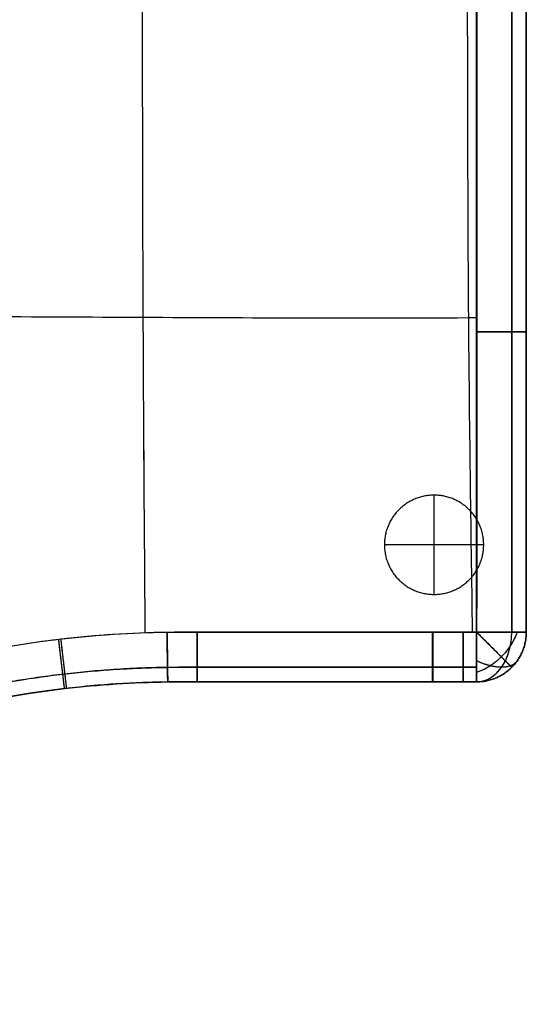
# Model space of a CAD drawing. Header units: millimetres. Extents: x 12777 to 15777, y -24570 to -21570.
# Tile 25 of 92: x 14016 to 14271, y -22562 to -22066. Entities that reach past the tile are written whole.
import ezdxf

# ---------------------------------------------------------------- set-up
doc = ezdxf.new("R2010")
doc.units = ezdxf.units.MM
doc.layers.add('compo8', color=18, linetype='Continuous', true_color=0x000000)

msp = doc.modelspace()

# ---------------------------------------------------------------- linework, layer by layer
at = {"layer": 'compo8'}
for p, q in [((14270.69, -22223, -568.93), (14270.69, -22223, -700.66)), ((14270.69, -22223, -390.01), (14270.69, -22223, -519.93)), ((14224.25, -22355.25, -721), (14224.25, -22305.25, -721)), ((14224.25, -22355.25, -766), (14224.25, -22305.25, -766)), ((14249.25, -22330.25, -721), (14199.25, -22330.25, -721)), ((14249.25, -22330.25, -766), (14199.25, -22330.25, -766)), ((14270.69, -22374.27, -568.96), (14270.69, -22374.27, -700.69)), ((14270.69, -22374.27, -390.05), (14270.69, -22374.27, -519.97)), ((14090.17, -22399.31, -568.92), (14090.17, -22399.31, -700.64)), ((14090.17, -22399.31, -389.99), (14090.17, -22399.31, -519.91)), ((14104.93, -22399.27, -568.92), (14104.93, -22399.27, -700.65)), ((14104.93, -22399.27, -390), (14104.93, -22399.27, -519.92)), ((14119.58, -22399.27, -568.93), (14119.58, -22399.27, -700.65)), ((14119.58, -22399.27, -390), (14119.58, -22399.27, -519.93)), ((14148.87, -22399.27, -568.93), (14148.87, -22399.27, -700.66)), ((14148.87, -22399.27, -390.01), (14148.87, -22399.27, -519.94)), ((14178.39, -22399.27, -568.94), (14178.39, -22399.27, -700.67)), ((14178.39, -22399.27, -390.02), (14178.39, -22399.27, -519.95)), ((14208.34, -22399.27, -568.95), (14208.34, -22399.27, -700.67)), ((14208.34, -22399.27, -390.03), (14208.34, -22399.27, -519.96)), ((14223.55, -22399.27, -568.95), (14223.55, -22399.27, -700.68)), ((14223.55, -22399.27, -390.04), (14223.55, -22399.27, -519.96)), ((14238.96, -22399.27, -568.96), (14238.96, -22399.27, -700.68)), ((14238.96, -22399.27, -390.04), (14238.96, -22399.27, -519.97)), ((14030.83, -22403.63, -568.9), (14030.83, -22403.63, -700.62)), ((14030.83, -22403.63, -389.96), (14030.83, -22403.63, -519.89))]:
    msp.add_line(p, q, dxfattribs=at)
for points, knots in [([(14077.48, -21718.2, -546.98), (14077.47, -21719.46, -546.97), (14077.05, -21780.83, -546.82), (14076.94, -21885.56, -546.64), (14077.31, -22050.55, -546.55), (14077.51, -22213.04, -546.68), (14078.29, -22321.57, -546.87), (14078.69, -22374.64, -546.98)], [3792.624774, 3792.624774, 3792.624774, 3792.624774, 3796.112041, 3961.852613, 4127.593184, 4293.333755, 4451.947799, 4451.947799, 4451.947799, 4451.947799]), ([(14077.48, -21718.2, -360.31), (14077.47, -21719.46, -360.3), (14077.05, -21780.83, -360.1), (14076.94, -21885.56, -359.86), (14077.31, -22050.55, -359.73), (14077.51, -22213.04, -359.9), (14078.29, -22321.57, -360.16), (14078.69, -22374.64, -360.32)], [3792.624774, 3792.624774, 3792.624774, 3792.624774, 3796.112041, 3961.852613, 4127.593184, 4293.333755, 4451.947799, 4451.947799, 4451.947799, 4451.947799]), ([(14077.48, -21718.33, -722.56), (14077.47, -21719.56, -722.56), (14077.05, -21780.87, -722.41), (14076.94, -21885.56, -722.22), (14077.31, -22050.55, -722.13), (14077.51, -22212.99, -722.26), (14078.29, -22321.49, -722.45), (14078.69, -22374.51, -722.57)], [3792.751635, 3792.751635, 3792.751635, 3792.751635, 3796.112041, 3961.852613, 4127.593184, 4293.333755, 4451.822912, 4451.822912, 4451.822912, 4451.822912]), ([(14077.48, -21718.33, -549.56), (14077.47, -21719.56, -549.56), (14077.05, -21780.87, -549.36), (14076.94, -21885.56, -549.11), (14077.31, -22050.55, -548.99), (14077.51, -22212.99, -549.16), (14078.29, -22321.49, -549.42), (14078.69, -22374.51, -549.57)], [3792.751635, 3792.751635, 3792.751635, 3792.751635, 3796.112041, 3961.852613, 4127.593184, 4293.333755, 4451.822912, 4451.822912, 4451.822912, 4451.822912]), ([(14242.26, -21718.26, -547.03), (14242.26, -21718.69, -547.03), (14241.24, -21777.14, -547.01), (14240.59, -21882.61, -546.99), (14241.01, -22051.34, -546.97), (14241.16, -22213.11, -547), (14242.69, -22321.44, -547.01), (14243.5, -22374.28, -547.03)], [3794.877417, 3794.877417, 3794.877417, 3794.877417, 3796.112041, 3961.852613, 4127.593184, 4293.333755, 4451.738745, 4451.738745, 4451.738745, 4451.738745]), ([(14242.26, -21718.26, -360.38), (14242.26, -21718.69, -360.38), (14241.24, -21777.14, -360.35), (14240.59, -21882.61, -360.32), (14241.01, -22051.34, -360.3), (14241.16, -22213.11, -360.33), (14242.69, -22321.44, -360.35), (14243.5, -22374.28, -360.38)], [3794.877417, 3794.877417, 3794.877417, 3794.877417, 3796.112041, 3961.852613, 4127.593184, 4293.333755, 4451.738745, 4451.738745, 4451.738745, 4451.738745]), ([(14242.26, -21718.28, -722.61), (14242.26, -21718.7, -722.61), (14241.24, -21777.15, -722.59), (14240.59, -21882.61, -722.57), (14241.01, -22051.34, -722.56), (14241.16, -22213.1, -722.58), (14242.69, -22321.43, -722.59), (14243.5, -22374.25, -722.61)], [3794.898602, 3794.898602, 3794.898602, 3794.898602, 3796.112041, 3961.852613, 4127.593184, 4293.333755, 4451.713913, 4451.713913, 4451.713913, 4451.713913]), ([(14242.26, -21718.28, -549.64), (14242.26, -21718.7, -549.64), (14241.24, -21777.15, -549.61), (14240.59, -21882.61, -549.58), (14241.01, -22051.34, -549.56), (14241.16, -22213.1, -549.59), (14242.69, -22321.43, -549.61), (14243.5, -22374.25, -549.64)], [3794.898602, 3794.898602, 3794.898602, 3794.898602, 3796.112041, 3961.852613, 4127.593184, 4293.333755, 4451.713913, 4451.713913, 4451.713913, 4451.713913]), ([(14245.68, -22374.25, -722.61), (14245.67, -22323.84, -722.59), (14245.66, -22273.42, -722.59), (14245.65, -22223, -722.58), (14245.64, -22164.37, -722.58), (14245.63, -22105.75, -722.57), (14245.63, -22047.12, -722.57), (14245.63, -21988.15, -722.57), (14245.64, -21878.53, -722.58), (14245.66, -21768.92, -722.6), (14245.68, -21718.28, -722.61)], [25.008968, 25.008968, 25.008968, 25.008968, 176.272155, 176.272155, 176.272155, 352.154618, 352.154618, 352.154618, 529.081238, 681.008177, 681.008177, 681.008177, 681.008177]), ([(14245.68, -22374.25, -549.64), (14245.67, -22323.84, -549.61), (14245.66, -22273.42, -549.6), (14245.65, -22223, -549.6), (14245.64, -22164.37, -549.59), (14245.63, -22105.75, -549.58), (14245.63, -22047.12, -549.58), (14245.63, -21988.15, -549.58), (14245.64, -21878.53, -549.59), (14245.66, -21768.92, -549.61), (14245.68, -21718.28, -549.64)], [25.008968, 25.008968, 25.008968, 25.008968, 176.272155, 176.272155, 176.272155, 352.154618, 352.154618, 352.154618, 529.081238, 681.008177, 681.008177, 681.008177, 681.008177]), ([(14245.7, -21718.26, -547.03), (14245.72, -21768.9, -547.01), (14245.74, -21878.52, -547), (14245.75, -21988.14, -546.99), (14245.75, -22047.12, -546.99), (14245.75, -22105.75, -546.99), (14245.74, -22164.38, -547), (14245.73, -22223.01, -547), (14245.73, -22273.43, -547.01), (14245.71, -22323.85, -547.01), (14245.7, -22374.28, -547.03)], [24.99788, 24.99788, 24.99788, 24.99788, 176.924351, 353.851466, 353.851466, 353.851466, 529.733929, 529.733929, 529.733929, 680.997176, 680.997176, 680.997176, 680.997176]), ([(14245.7, -21718.26, -360.38), (14245.72, -21768.9, -360.36), (14245.74, -21878.52, -360.33), (14245.75, -21988.14, -360.32), (14245.75, -22047.12, -360.33), (14245.75, -22105.75, -360.33), (14245.74, -22164.38, -360.34), (14245.73, -22223.01, -360.34), (14245.73, -22273.43, -360.35), (14245.71, -22323.85, -360.35), (14245.7, -22374.28, -360.38)], [24.99788, 24.99788, 24.99788, 24.99788, 176.924351, 353.851466, 353.851466, 353.851466, 529.733929, 529.733929, 529.733929, 680.997176, 680.997176, 680.997176, 680.997176]), ([(14270.69, -21718.27, -568.96), (14270.69, -21768.91, -568.94), (14270.69, -21878.53, -568.92), (14270.69, -21988.14, -568.92), (14270.69, -22047.12, -568.92), (14270.69, -22105.75, -568.92), (14270.69, -22164.38, -568.93), (14270.69, -22223, -568.93), (14270.69, -22273.42, -568.93), (14270.69, -22323.84, -568.94), (14270.69, -22374.27, -568.96)], [24.99788, 24.99788, 24.99788, 24.99788, 176.924351, 353.851466, 353.851466, 353.851466, 529.733929, 529.733929, 529.733929, 680.997176, 680.997176, 680.997176, 680.997176]), ([(14270.69, -22374.27, -700.69), (14270.69, -22323.84, -700.66), (14270.69, -22273.42, -700.66), (14270.69, -22223, -700.66), (14270.69, -22164.38, -700.65), (14270.69, -22105.75, -700.64), (14270.69, -22047.12, -700.64), (14270.69, -21988.14, -700.64), (14270.69, -21878.53, -700.65), (14270.69, -21768.91, -700.67), (14270.69, -21718.27, -700.69)], [25.008968, 25.008968, 25.008968, 25.008968, 176.272155, 176.272155, 176.272155, 352.154618, 352.154618, 352.154618, 529.081238, 681.008177, 681.008177, 681.008177, 681.008177]), ([(14270.69, -21718.27, -634.83), (14270.69, -21827.88, -634.82), (14270.69, -21937.5, -634.83), (14270.69, -22105.75, -634.83), (14270.69, -22164.38, -634.83), (14270.69, -22273.42, -634.83), (14270.69, -22323.84, -634.82), (14270.69, -22374.27, -634.83)], [6923.866867, 6923.866867, 6923.866867, 6923.866867, 7237.81481, 7237.81481, 7405.72534, 7405.72534, 7550.132449, 7550.132449, 7550.132449, 7550.132449]), ([(14270.69, -21718.27, -390.05), (14270.69, -21768.91, -390.02), (14270.69, -21878.53, -390), (14270.69, -21988.14, -389.99), (14270.69, -22047.12, -389.99), (14270.69, -22105.75, -389.99), (14270.69, -22164.38, -390), (14270.69, -22223, -390.01), (14270.69, -22273.42, -390.01), (14270.69, -22323.84, -390.02), (14270.69, -22374.27, -390.05)], [24.99788, 24.99788, 24.99788, 24.99788, 176.924351, 353.851466, 353.851466, 353.851466, 529.733929, 529.733929, 529.733929, 680.997176, 680.997176, 680.997176, 680.997176]), ([(14270.69, -22374.27, -519.97), (14270.69, -22323.84, -519.94), (14270.69, -22273.42, -519.94), (14270.69, -22223, -519.93), (14270.69, -22164.38, -519.93), (14270.69, -22105.75, -519.92), (14270.69, -22047.12, -519.92), (14270.69, -21988.14, -519.91), (14270.69, -21878.53, -519.93), (14270.69, -21768.91, -519.95), (14270.69, -21718.27, -519.97)], [25.008968, 25.008968, 25.008968, 25.008968, 176.272155, 176.272155, 176.272155, 352.154618, 352.154618, 352.154618, 529.081238, 681.008177, 681.008177, 681.008177, 681.008177]), ([(14270.69, -21718.27, -455.02), (14270.69, -21827.88, -455.01), (14270.69, -21937.5, -455.02), (14270.69, -22105.75, -455.02), (14270.69, -22164.38, -455.03), (14270.69, -22273.42, -455.02), (14270.69, -22323.84, -455.01), (14270.69, -22374.27, -455.02)], [6923.866867, 6923.866867, 6923.866867, 6923.866867, 7237.81481, 7237.81481, 7405.72534, 7405.72534, 7550.132449, 7550.132449, 7550.132449, 7550.132449]), ([(12915.25, -22218.15, -546.66), (12917.49, -22218.15, -546.63), (12983.6, -22218.33, -545.62), (13088.44, -22218.31, -544.14), (13247.71, -22217.64, -542.93), (13411.68, -22215.83, -543.19), (13578.44, -22214.29, -544.29), (13745.94, -22213.95, -545.48), (13912.14, -22214.82, -546.31), (14079.75, -22215.7, -546.74), (14184.46, -22216.11, -546.91), (14244.33, -22215.86, -547), (14245.73, -22215.85, -547)], [-2413.854678, -2413.854678, -2413.854678, -2413.854678, -2408.082032, -2242.203735, -2076.325438, -1910.44714, -1744.568843, -1578.690546, -1412.812248, -1246.933951, -1081.055654, -1077.087193, -1077.087193, -1077.087193, -1077.087193]), ([(12915.25, -22218.15, -359.88), (12917.49, -22218.15, -359.84), (12983.6, -22218.33, -358.47), (13088.44, -22218.31, -356.46), (13247.71, -22217.64, -354.83), (13411.68, -22215.83, -355.18), (13578.44, -22214.29, -356.67), (13745.94, -22213.95, -358.28), (13912.14, -22214.82, -359.4), (14079.75, -22215.7, -359.98), (14184.46, -22216.11, -360.21), (14244.33, -22215.86, -360.34), (14245.73, -22215.85, -360.34)], [-2413.854678, -2413.854678, -2413.854678, -2413.854678, -2408.082032, -2242.203735, -2076.325438, -1910.44714, -1744.568843, -1578.690546, -1412.812248, -1246.933951, -1081.055654, -1077.087193, -1077.087193, -1077.087193, -1077.087193]), ([(12916.13, -22218.15, -722.23), (12918.07, -22218.16, -722.2), (12983.83, -22218.33, -721.2), (13088.44, -22218.31, -719.72), (13247.71, -22217.64, -718.51), (13411.68, -22215.83, -718.77), (13578.44, -22214.29, -719.87), (13745.94, -22213.95, -721.06), (13912.14, -22214.82, -721.89), (14079.75, -22215.7, -722.32), (14184.43, -22216.11, -722.49), (14244.27, -22215.86, -722.58), (14245.65, -22215.85, -722.58)], [-2413.104764, -2413.104764, -2413.104764, -2413.104764, -2408.082032, -2242.203735, -2076.325438, -1910.44714, -1744.568843, -1578.690546, -1412.812248, -1246.933951, -1081.055654, -1077.17132, -1077.17132, -1077.17132, -1077.17132]), ([(12916.13, -22218.15, -549.12), (12918.07, -22218.16, -549.08), (12983.83, -22218.33, -547.72), (13088.44, -22218.31, -545.72), (13247.71, -22217.64, -544.09), (13411.68, -22215.83, -544.44), (13578.44, -22214.29, -545.92), (13745.94, -22213.95, -547.53), (13912.14, -22214.82, -548.66), (14079.75, -22215.7, -549.24), (14184.43, -22216.11, -549.47), (14244.27, -22215.86, -549.6), (14245.65, -22215.85, -549.6)], [-2413.104764, -2413.104764, -2413.104764, -2413.104764, -2408.082032, -2242.203735, -2076.325438, -1910.44714, -1744.568843, -1578.690546, -1412.812248, -1246.933951, -1081.055654, -1077.17132, -1077.17132, -1077.17132, -1077.17132]), ([(13571.54, -22899.25, -722.49), (13571.51, -22862.58, -722.47), (13577.27, -22807.51, -722.43), (13596.31, -22736.45, -722.42), (13622.69, -22667.77, -722.41), (13668.87, -22587.93, -722.4), (13742.98, -22505.81, -722.43), (13817.59, -22451.73, -722.46), (13883.12, -22418.46, -722.5), (13949.53, -22393.06, -722.52), (14019.15, -22377.89, -722.55), (14071.61, -22374.48, -722.56), (14089.84, -22374.25, -722.57), (14094.86, -22374.19, -722.57), (14099.89, -22374.21, -722.57), (14104.92, -22374.21, -722.58), (14144.46, -22374.23, -722.59), (14184.01, -22374.24, -722.59), (14223.54, -22374.25, -722.61), (14228.68, -22374.25, -722.61), (14233.81, -22374.25, -722.61), (14238.95, -22374.25, -722.61), (14241.19, -22374.25, -722.61), (14243.44, -22374.25, -722.61), (14245.68, -22374.25, -722.61)], [0.004344, 0.004344, 0.004344, 0.004344, 109.991459, 165.148667, 220.328751, 330.284579, 440.229838, 550.222449, 605.112369, 660.358849, 763.143205, 817.829427, 817.829427, 817.829427, 832.911531, 832.911531, 832.911531, 951.534399, 951.534399, 951.534399, 966.941285, 966.941285, 966.941285, 973.672529, 973.672529, 973.672529, 973.672529]), ([(13571.54, -22899.25, -549.48), (13571.51, -22862.58, -549.44), (13577.27, -22807.51, -549.39), (13596.31, -22736.45, -549.38), (13622.69, -22667.77, -549.36), (13668.87, -22587.93, -549.35), (13742.98, -22505.81, -549.4), (13817.59, -22451.73, -549.44), (13883.12, -22418.46, -549.48), (13949.53, -22393.06, -549.52), (14019.15, -22377.89, -549.55), (14071.61, -22374.48, -549.57), (14089.84, -22374.25, -549.58), (14094.86, -22374.19, -549.58), (14099.89, -22374.21, -549.58), (14104.92, -22374.21, -549.59), (14144.46, -22374.23, -549.6), (14184.01, -22374.24, -549.61), (14223.54, -22374.25, -549.63), (14228.68, -22374.25, -549.63), (14233.81, -22374.25, -549.63), (14238.95, -22374.25, -549.64), (14241.19, -22374.25, -549.64), (14243.44, -22374.25, -549.64), (14245.68, -22374.25, -549.64)], [0.004344, 0.004344, 0.004344, 0.004344, 109.991459, 165.148667, 220.328751, 330.284579, 440.229838, 550.222449, 605.112369, 660.358849, 763.143205, 817.829427, 817.829427, 817.829427, 832.911531, 832.911531, 832.911531, 951.534399, 951.534399, 951.534399, 966.941285, 966.941285, 966.941285, 973.672529, 973.672529, 973.672529, 973.672529]), ([(14245.7, -22374.28, -547.03), (14243.46, -22374.28, -547.03), (14241.21, -22374.28, -547.03), (14238.97, -22374.28, -547.03), (14233.83, -22374.28, -547.03), (14228.7, -22374.28, -547.03), (14223.56, -22374.28, -547.02), (14184.02, -22374.3, -547.01), (14144.48, -22374.31, -547.01), (14104.94, -22374.32, -546.99), (14099.91, -22374.32, -546.99), (14094.88, -22374.3, -546.99), (14089.86, -22374.37, -546.99), (14071.96, -22374.61, -546.98), (14019.84, -22377.98, -546.96), (13932.27, -22396.97, -546.94), (13833.05, -22440.97, -546.89), (13743.29, -22506.14, -546.86), (13681.65, -22574.52, -546.83), (13641.46, -22636.3, -546.82), (13607.79, -22702.37, -546.84), (13579.46, -22790.2, -546.84), (13571.87, -22863.29, -546.89), (13571.84, -22899.29, -546.91)], [24.994719, 24.994719, 24.994719, 24.994719, 31.725976, 31.725976, 31.725976, 47.132861, 47.132861, 47.132861, 165.755729, 165.755729, 165.755729, 180.837834, 180.837834, 180.837834, 234.546678, 337.318829, 448.445631, 558.437349, 668.383522, 723.250397, 779.322749, 890.641932, 998.662915, 998.662915, 998.662915, 998.662915]), ([(14245.7, -22374.28, -360.38), (14243.46, -22374.28, -360.38), (14241.21, -22374.28, -360.38), (14238.97, -22374.28, -360.38), (14233.83, -22374.28, -360.38), (14228.7, -22374.28, -360.37), (14223.56, -22374.28, -360.37), (14184.02, -22374.3, -360.36), (14144.48, -22374.31, -360.35), (14104.94, -22374.32, -360.33), (14099.91, -22374.32, -360.33), (14094.88, -22374.3, -360.33), (14089.86, -22374.37, -360.32), (14071.96, -22374.61, -360.32), (14019.84, -22377.98, -360.29), (13932.27, -22396.97, -360.26), (13833.05, -22440.97, -360.19), (13743.29, -22506.14, -360.14), (13681.65, -22574.52, -360.11), (13641.46, -22636.3, -360.1), (13607.79, -22702.37, -360.12), (13579.46, -22790.2, -360.13), (13571.87, -22863.29, -360.19), (13571.84, -22899.29, -360.22)], [24.994719, 24.994719, 24.994719, 24.994719, 31.725976, 31.725976, 31.725976, 47.132861, 47.132861, 47.132861, 165.755729, 165.755729, 165.755729, 180.837834, 180.837834, 180.837834, 234.546678, 337.318829, 448.445631, 558.437349, 668.383522, 723.250397, 779.322749, 890.641932, 998.662915, 998.662915, 998.662915, 998.662915]), ([(14245.69, -22399.27, -634.83), (14243.45, -22399.27, -634.83), (14241.2, -22399.27, -634.83), (14233.82, -22399.27, -634.83), (14228.69, -22399.27, -634.83), (14218.48, -22399.27, -634.83), (14213.41, -22399.27, -634.83), (14198.36, -22399.27, -634.83), (14188.37, -22399.27, -634.83), (14168.55, -22399.27, -634.83), (14158.71, -22399.27, -634.83), (14139.11, -22399.27, -634.83), (14129.34, -22399.27, -634.83), (14114.69, -22399.27, -634.83), (14109.81, -22399.27, -634.83), (14100.01, -22399.27, -634.83), (14095.09, -22399.25, -634.83), (14070.27, -22399.57, -634.83), (14050.56, -22401, -634.83), (13990.91, -22408.93, -634.83), (13951.84, -22419.01, -634.83), (13877.14, -22448.28, -634.83), (13841.93, -22467.18, -634.83), (13776.53, -22513.15, -634.83), (13746.7, -22539.96, -634.83), (13694.12, -22600.06, -634.83), (13671.54, -22633.11, -634.83), (13634.64, -22704.03, -634.83), (13620.45, -22741.75, -634.83), (13601.49, -22819.48, -634.82), (13596.69, -22859.34, -634.83), (13596.69, -22899.27, -634.83)], [7598.975496, 7598.975496, 7598.975496, 7598.975496, 7605.698658, 7605.698658, 7621.091915, 7621.091915, 7636.288655, 7636.288655, 7666.210775, 7666.210775, 7695.701401, 7695.701401, 7724.965723, 7724.965723, 7739.598469, 7739.598469, 7754.340237, 7754.340237, 7813.987342, 7813.987342, 7934.680821, 7934.680821, 8054.410953, 8054.410953, 8174.234232, 8174.234232, 8293.693282, 8293.693282, 8413.766765, 8413.766765, 8533.398163, 8533.398163, 8533.398163, 8533.398163]), ([(14245.69, -22399.27, -455.03), (14243.45, -22399.27, -455.03), (14241.2, -22399.27, -455.03), (14233.82, -22399.27, -455.02), (14228.69, -22399.27, -455.02), (14218.48, -22399.27, -455.02), (14213.41, -22399.27, -455.02), (14198.36, -22399.27, -455.02), (14188.37, -22399.27, -455.02), (14168.55, -22399.27, -455.02), (14158.71, -22399.27, -455.02), (14139.11, -22399.27, -455.03), (14129.34, -22399.27, -455.03), (14114.69, -22399.27, -455.03), (14109.81, -22399.27, -455.02), (14100.01, -22399.27, -455.02), (14095.09, -22399.25, -455.02), (14070.27, -22399.57, -455.02), (14050.56, -22401, -455.02), (13990.91, -22408.93, -455.02), (13951.84, -22419.01, -455.02), (13877.14, -22448.28, -455.02), (13841.93, -22467.18, -455.02), (13776.53, -22513.15, -455.02), (13746.7, -22539.96, -455.02), (13694.12, -22600.06, -455.02), (13671.54, -22633.11, -455.02), (13634.64, -22704.03, -455.02), (13620.45, -22741.75, -455.02), (13601.49, -22819.48, -455.01), (13596.69, -22859.34, -455.02), (13596.69, -22899.27, -455.02)], [7598.975496, 7598.975496, 7598.975496, 7598.975496, 7605.698658, 7605.698658, 7621.091915, 7621.091915, 7636.288655, 7636.288655, 7666.210775, 7666.210775, 7695.701401, 7695.701401, 7724.965723, 7724.965723, 7739.598469, 7739.598469, 7754.340237, 7754.340237, 7813.987342, 7813.987342, 7934.680821, 7934.680821, 8054.410953, 8054.410953, 8174.234232, 8174.234232, 8293.693282, 8293.693282, 8413.766765, 8413.766765, 8533.398163, 8533.398163, 8533.398163, 8533.398163]), ([(14245.69, -22399.27, -568.96), (14243.45, -22399.27, -568.96), (14241.2, -22399.27, -568.96), (14238.96, -22399.27, -568.96), (14233.83, -22399.27, -568.96), (14228.69, -22399.27, -568.95), (14223.55, -22399.27, -568.95), (14184.01, -22399.27, -568.94), (14144.47, -22399.27, -568.93), (14104.93, -22399.27, -568.92), (14099.83, -22399.27, -568.92), (14094.92, -22399.25, -568.92), (14090.17, -22399.31, -568.92), (14073.13, -22399.53, -568.91), (14023.48, -22402.72, -568.89), (13940.05, -22420.78, -568.87), (13845.51, -22462.65, -568.82), (13759.97, -22524.7, -568.78), (13701.22, -22589.85, -568.75), (13662.93, -22648.7, -568.75), (13630.85, -22711.66, -568.76), (13603.88, -22795.34, -568.77), (13596.69, -22864.98, -568.81), (13596.69, -22899.27, -568.84)], [24.994719, 24.994719, 24.994719, 24.994719, 31.725976, 31.725976, 31.725976, 47.132861, 47.132861, 47.132861, 165.755729, 165.755729, 165.755729, 180.837834, 180.837834, 180.837834, 234.546678, 337.318829, 448.445631, 558.437349, 668.383522, 723.250397, 779.322749, 890.641932, 998.662915, 998.662915, 998.662915, 998.662915]), ([(13596.69, -22899.27, -700.57), (13596.69, -22864.36, -700.54), (13602.2, -22811.92, -700.5), (13620.35, -22744.28, -700.49), (13645.48, -22678.91, -700.48), (13689.44, -22602.9, -700.47), (13759.97, -22524.7, -700.51), (13830.98, -22473.19, -700.54), (13893.36, -22441.48, -700.57), (13956.57, -22417.26, -700.6), (14022.86, -22402.79, -700.62), (14072.82, -22399.53, -700.64), (14090.17, -22399.31, -700.64), (14094.92, -22399.25, -700.64), (14099.83, -22399.27, -700.65), (14104.93, -22399.27, -700.65), (14144.47, -22399.27, -700.66), (14184.01, -22399.27, -700.67), (14223.55, -22399.27, -700.68), (14228.69, -22399.27, -700.68), (14233.83, -22399.27, -700.68), (14238.96, -22399.27, -700.68), (14241.2, -22399.27, -700.68), (14243.45, -22399.27, -700.68), (14245.69, -22399.27, -700.69)], [0.004344, 0.004344, 0.004344, 0.004344, 109.991459, 165.148667, 220.328751, 330.284579, 440.229838, 550.222449, 605.112369, 660.358849, 763.143205, 817.829427, 817.829427, 817.829427, 832.911531, 832.911531, 832.911531, 951.534399, 951.534399, 951.534399, 966.941285, 966.941285, 966.941285, 973.672529, 973.672529, 973.672529, 973.672529]), ([(14245.69, -22399.27, -390.05), (14243.45, -22399.27, -390.05), (14241.2, -22399.27, -390.05), (14238.96, -22399.27, -390.04), (14233.83, -22399.27, -390.04), (14228.69, -22399.27, -390.04), (14223.55, -22399.27, -390.04), (14184.01, -22399.27, -390.02), (14144.47, -22399.27, -390.01), (14104.93, -22399.27, -390), (14099.83, -22399.27, -389.99), (14094.92, -22399.25, -389.99), (14090.17, -22399.31, -389.99), (14073.13, -22399.53, -389.98), (14023.48, -22402.72, -389.96), (13940.05, -22420.78, -389.92), (13845.51, -22462.65, -389.86), (13759.97, -22524.7, -389.81), (13701.22, -22589.85, -389.77), (13662.93, -22648.7, -389.77), (13630.85, -22711.66, -389.78), (13603.88, -22795.34, -389.79), (13596.69, -22864.98, -389.85), (13596.69, -22899.27, -389.89)], [24.994719, 24.994719, 24.994719, 24.994719, 31.725976, 31.725976, 31.725976, 47.132861, 47.132861, 47.132861, 165.755729, 165.755729, 165.755729, 180.837834, 180.837834, 180.837834, 234.546678, 337.318829, 448.445631, 558.437349, 668.383522, 723.250397, 779.322749, 890.641932, 998.662915, 998.662915, 998.662915, 998.662915]), ([(13596.69, -22899.27, -519.81), (13596.69, -22864.36, -519.78), (13602.2, -22811.92, -519.73), (13620.35, -22744.28, -519.71), (13645.48, -22678.91, -519.69), (13689.44, -22602.9, -519.68), (13759.97, -22524.7, -519.73), (13830.98, -22473.19, -519.77), (13893.36, -22441.48, -519.81), (13956.57, -22417.26, -519.85), (14022.86, -22402.79, -519.88), (14072.82, -22399.53, -519.91), (14090.17, -22399.31, -519.91), (14094.92, -22399.25, -519.92), (14099.83, -22399.27, -519.92), (14104.93, -22399.27, -519.92), (14144.47, -22399.27, -519.94), (14184.01, -22399.27, -519.95), (14223.55, -22399.27, -519.96), (14228.69, -22399.27, -519.97), (14233.83, -22399.27, -519.97), (14238.96, -22399.27, -519.97), (14241.2, -22399.27, -519.97), (14243.45, -22399.27, -519.97), (14245.69, -22399.27, -519.97)], [0.004344, 0.004344, 0.004344, 0.004344, 109.991459, 165.148667, 220.328751, 330.284579, 440.229838, 550.222449, 605.112369, 660.358849, 763.143205, 817.829427, 817.829427, 817.829427, 832.911531, 832.911531, 832.911531, 951.534399, 951.534399, 951.534399, 966.941285, 966.941285, 966.941285, 973.672529, 973.672529, 973.672529, 973.672529])]:
    msp.add_open_spline(points, degree=3, knots=knots, dxfattribs=at)
for points, weights, degree, knots in [([(14263.36, -22374.26, -716.19), (14263.36, -22323.84, -716.18), (14263.36, -22273.42, -716.18), (14263.35, -22223, -716.18), (14263.35, -22164.37, -716.17), (14263.35, -22105.75, -716.17), (14263.35, -22047.12, -716.17), (14263.35, -21988.14, -716.17), (14263.35, -21878.54, -716.17), (14263.36, -21768.92, -716.18), (14263.36, -21718.27, -716.19)], [0.853482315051, 0.853385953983, 0.853303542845, 0.853245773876, 0.853178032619, 0.8531413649, 0.853136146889, 0.853133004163, 0.853172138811, 0.853359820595, 0.853485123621], 3, [25.008968, 25.008968, 25.008968, 25.008968, 176.272155, 176.272155, 176.272155, 352.154618, 352.154618, 352.154618, 529.081238, 681.008177, 681.008177, 681.008177, 681.008177]), ([(14263.36, -22374.26, -540.95), (14263.36, -22323.84, -540.93), (14263.36, -22273.42, -540.93), (14263.35, -22223, -540.93), (14263.35, -22164.37, -540.93), (14263.35, -22105.75, -540.92), (14263.35, -22047.12, -540.92), (14263.35, -21988.14, -540.92), (14263.35, -21878.54, -540.92), (14263.36, -21768.92, -540.94), (14263.36, -21718.27, -540.95)], [0.853482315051, 0.853385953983, 0.853303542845, 0.853245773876, 0.853178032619, 0.8531413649, 0.853136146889, 0.853133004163, 0.853172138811, 0.853359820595, 0.853485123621], 3, [25.008968, 25.008968, 25.008968, 25.008968, 176.272155, 176.272155, 176.272155, 352.154618, 352.154618, 352.154618, 529.081238, 681.008177, 681.008177, 681.008177, 681.008177]), ([(14263.37, -21718.26, -553.46), (14263.38, -21768.9, -553.45), (14263.39, -21878.51, -553.44), (14263.39, -21988.14, -553.43), (14263.39, -22047.12, -553.43), (14263.39, -22105.75, -553.43), (14263.39, -22164.38, -553.44), (14263.38, -22223, -553.44), (14263.38, -22273.43, -553.44), (14263.38, -22323.85, -553.44), (14263.37, -22374.27, -553.46)], [0.853621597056, 0.853746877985, 0.853934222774, 0.853973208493, 0.853970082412, 0.853964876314, 0.853928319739, 0.853860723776, 0.853803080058, 0.853720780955, 0.853624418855], 3, [24.99788, 24.99788, 24.99788, 24.99788, 176.924351, 353.851466, 353.851466, 353.851466, 529.733929, 529.733929, 529.733929, 680.997176, 680.997176, 680.997176, 680.997176]), ([(14263.37, -21718.26, -369.08), (14263.38, -21768.9, -369.06), (14263.39, -21878.51, -369.05), (14263.39, -21988.14, -369.04), (14263.39, -22047.12, -369.04), (14263.39, -22105.75, -369.04), (14263.39, -22164.38, -369.05), (14263.38, -22223, -369.05), (14263.38, -22273.43, -369.05), (14263.38, -22323.85, -369.05), (14263.37, -22374.27, -369.08)], [0.853621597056, 0.853746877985, 0.853934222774, 0.853973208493, 0.853970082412, 0.853964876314, 0.853928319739, 0.853860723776, 0.853803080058, 0.853720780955, 0.853624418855], 3, [24.99788, 24.99788, 24.99788, 24.99788, 176.924351, 353.851466, 353.851466, 353.851466, 529.733929, 529.733929, 529.733929, 680.997176, 680.997176, 680.997176, 680.997176]), ([(14224.25, -22355.25, -721), (14199.25, -22355.25, -721), (14199.25, -22330.25, -721), (14199.25, -22305.25, -721), (14224.25, -22305.25, -721), (14249.25, -22305.25, -721), (14249.25, -22330.25, -721), (14249.25, -22355.25, -721), (14224.25, -22355.25, -721)], [1, 0.707106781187, 1, 0.707106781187, 1, 0.707106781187, 1, 0.707106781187, 1], 2, [-157.079633, -157.079633, -157.079633, -117.809725, -117.809725, -78.539816, -78.539816, -39.269908, -39.269908, 0, 0, 0]), ([(14224.25, -22355.25, -766), (14199.25, -22355.25, -766), (14199.25, -22330.25, -766), (14199.25, -22305.25, -766), (14224.25, -22305.25, -766), (14249.25, -22305.25, -766), (14249.25, -22330.25, -766), (14249.25, -22355.25, -766), (14224.25, -22355.25, -766)], [1, 0.707106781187, 1, 0.707106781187, 1, 0.707106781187, 1, 0.707106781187, 1], 2, [-157.079633, -157.079633, -157.079633, -117.809725, -117.809725, -78.539816, -78.539816, -39.269908, -39.269908, 0, 0, 0]), ([(14224.25, -22355.25, -743.5), (14199.25, -22355.25, -743.5), (14199.25, -22330.25, -743.5), (14199.25, -22305.25, -743.5), (14224.25, -22305.25, -743.5), (14249.25, -22305.25, -743.5), (14249.25, -22330.25, -743.5), (14249.25, -22355.25, -743.5), (14224.25, -22355.25, -743.5)], [1, 0.707106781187, 1, 0.707106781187, 1, 0.707106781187, 1, 0.707106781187, 1], 2, [-157.079633, -157.079633, -157.079633, -117.809725, -117.809725, -78.539816, -78.539816, -39.269908, -39.269908, 0, 0, 0]), ([(13589.32, -22899.25, -716.12), (13589.31, -22863.82, -716.1), (13594.89, -22810.61, -716.08), (13613.3, -22741.98, -716.07), (13638.79, -22675.63, -716.06), (13683.4, -22598.52, -716.06), (13754.97, -22519.17, -716.08), (13827.04, -22466.9, -716.1), (13890.35, -22434.73, -716.12), (13954.49, -22410.17, -716.14), (14021.76, -22395.5, -716.15), (14072.46, -22392.19, -716.16), (14090.07, -22391.97, -716.17), (14094.9, -22391.9, -716.17), (14099.84, -22391.92, -716.17), (14104.92, -22391.93, -716.17), (14144.46, -22391.93, -716.18), (14184, -22391.93, -716.18), (14223.55, -22391.94, -716.19), (14228.68, -22391.94, -716.19), (14233.82, -22391.94, -716.19), (14238.95, -22391.94, -716.19), (14241.2, -22391.94, -716.19), (14243.44, -22391.94, -716.19), (14245.68, -22391.94, -716.19)], [0.852479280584, 0.852277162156, 0.852030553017, 0.851852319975, 0.851737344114, 0.851735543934, 0.851953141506, 0.852261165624, 0.852500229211, 0.852746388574, 0.852954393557, 0.853094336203, 0.853138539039, 0.853151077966, 0.853162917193, 0.853174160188, 0.853264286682, 0.853348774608, 0.853426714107, 0.853436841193, 0.853446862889, 0.85345678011, 0.853461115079, 0.853465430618, 0.853469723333], 3, [0.004344, 0.004344, 0.004344, 0.004344, 109.991459, 165.148667, 220.328751, 330.284579, 440.229838, 550.222449, 605.112369, 660.358849, 763.143205, 817.829427, 817.829427, 817.829427, 832.911531, 832.911531, 832.911531, 951.534399, 951.534399, 951.534399, 966.941285, 966.941285, 966.941285, 973.672529, 973.672529, 973.672529, 973.672529]), ([(13589.32, -22899.25, -540.85), (13589.31, -22863.82, -540.83), (13594.89, -22810.61, -540.79), (13613.3, -22741.98, -540.79), (13638.79, -22675.63, -540.78), (13683.4, -22598.52, -540.77), (13754.97, -22519.17, -540.8), (13827.04, -22466.9, -540.82), (13890.35, -22434.73, -540.85), (13954.49, -22410.17, -540.88), (14021.76, -22395.5, -540.89), (14072.46, -22392.19, -540.91), (14090.07, -22391.97, -540.92), (14094.9, -22391.9, -540.92), (14099.84, -22391.92, -540.92), (14104.92, -22391.93, -540.92), (14144.46, -22391.93, -540.93), (14184, -22391.93, -540.94), (14223.55, -22391.94, -540.95), (14228.68, -22391.94, -540.95), (14233.82, -22391.94, -540.95), (14238.95, -22391.94, -540.95), (14241.2, -22391.94, -540.95), (14243.44, -22391.94, -540.95), (14245.68, -22391.94, -540.95)], [0.852479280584, 0.852277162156, 0.852030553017, 0.851852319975, 0.851737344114, 0.851735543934, 0.851953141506, 0.852261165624, 0.852500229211, 0.852746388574, 0.852954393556, 0.853094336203, 0.853138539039, 0.853151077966, 0.853162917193, 0.853174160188, 0.853264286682, 0.853348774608, 0.853426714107, 0.853436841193, 0.853446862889, 0.85345678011, 0.853461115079, 0.853465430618, 0.853469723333], 3, [0.004344, 0.004344, 0.004344, 0.004344, 109.991459, 165.148667, 220.328751, 330.284579, 440.229838, 550.222449, 605.112369, 660.358849, 763.143205, 817.829427, 817.829427, 817.829427, 832.911531, 832.911531, 832.911531, 951.534399, 951.534399, 951.534399, 966.941285, 966.941285, 966.941285, 973.672529, 973.672529, 973.672529, 973.672529]), ([(14245.7, -22391.95, -553.46), (14243.45, -22391.95, -553.46), (14241.21, -22391.95, -553.46), (14238.97, -22391.95, -553.46), (14233.83, -22391.95, -553.45), (14228.69, -22391.95, -553.45), (14223.56, -22391.95, -553.45), (14184.02, -22391.95, -553.44), (14144.48, -22391.96, -553.44), (14104.94, -22391.96, -553.43), (14099.86, -22391.96, -553.43), (14094.91, -22391.94, -553.43), (14090.09, -22392.01, -553.43), (14072.79, -22392.24, -553.42), (14022.43, -22395.48, -553.41), (13937.79, -22413.8, -553.4), (13841.88, -22456.3, -553.37), (13755.1, -22519.26, -553.35), (13695.51, -22585.36, -553.33), (13656.65, -22645.08, -553.33), (13624.11, -22708.95, -553.34), (13596.73, -22793.85, -553.34), (13589.43, -22864.5, -553.36), (13589.42, -22899.28, -553.38)], [0.853637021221, 0.853641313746, 0.853645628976, 0.853649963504, 0.853659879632, 0.853669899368, 0.853680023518, 0.853757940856, 0.853842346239, 0.853932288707, 0.853943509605, 0.853955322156, 0.853967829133, 0.854012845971, 0.854145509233, 0.854417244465, 0.854783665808, 0.855139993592, 0.855325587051, 0.855356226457, 0.855316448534, 0.855137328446, 0.854823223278, 0.854623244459], 3, [24.994719, 24.994719, 24.994719, 24.994719, 31.725976, 31.725976, 31.725976, 47.132861, 47.132861, 47.132861, 165.755729, 165.755729, 165.755729, 180.837834, 180.837834, 180.837834, 234.546678, 337.318829, 448.445631, 558.437349, 668.383522, 723.250397, 779.322749, 890.641932, 998.662915, 998.662915, 998.662915, 998.662915]), ([(14245.7, -22391.95, -369.08), (14243.45, -22391.95, -369.08), (14241.21, -22391.95, -369.07), (14238.97, -22391.95, -369.07), (14233.83, -22391.95, -369.07), (14228.69, -22391.95, -369.07), (14223.56, -22391.95, -369.07), (14184.02, -22391.95, -369.06), (14144.48, -22391.96, -369.05), (14104.94, -22391.96, -369.04), (14099.86, -22391.96, -369.04), (14094.91, -22391.94, -369.04), (14090.09, -22392.01, -369.04), (14072.79, -22392.24, -369.03), (14022.43, -22395.48, -369.02), (13937.79, -22413.8, -369), (13841.88, -22456.3, -368.95), (13755.1, -22519.26, -368.93), (13695.51, -22585.36, -368.9), (13656.65, -22645.08, -368.9), (13624.11, -22708.95, -368.91), (13596.73, -22793.85, -368.91), (13589.43, -22864.5, -368.95), (13589.42, -22899.28, -368.98)], [0.853637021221, 0.853641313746, 0.853645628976, 0.853649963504, 0.853659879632, 0.853669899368, 0.853680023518, 0.853757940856, 0.853842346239, 0.853932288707, 0.853943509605, 0.853955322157, 0.853967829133, 0.854012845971, 0.854145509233, 0.854417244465, 0.854783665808, 0.855139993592, 0.855325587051, 0.855356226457, 0.855316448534, 0.855137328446, 0.854823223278, 0.854623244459], 3, [24.994719, 24.994719, 24.994719, 24.994719, 31.725976, 31.725976, 31.725976, 47.132861, 47.132861, 47.132861, 165.755729, 165.755729, 165.755729, 180.837834, 180.837834, 180.837834, 234.546678, 337.318829, 448.445631, 558.437349, 668.383522, 723.250397, 779.322749, 890.641932, 998.662915, 998.662915, 998.662915, 998.662915])]:
    msp.add_rational_spline(points, weights, degree=degree, knots=knots, dxfattribs=at)
at = {"layer": 'compo8', "extrusion": (-2.99183e-06, 1, 0.00011103)}
msp.add_rational_spline([(14270.69, -22223, -700.66), (14270.69, -22223, -722.62), (14245.65, -22223, -722.58)], [1, 0.706491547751, 1], degree=2, dxfattribs=at)
at = {"layer": 'compo8', "extrusion": (2.99183e-06, -1, -8.20712e-05)}
msp.add_rational_spline([(14270.69, -22223, -519.93), (14270.69, -22223, -549.65), (14245.65, -22223, -549.6)], [1, 0.706491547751, 1], degree=2, dxfattribs=at)
at = {"layer": 'compo8', "extrusion": (-2.99183e-06, 1, 0.000110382)}
msp.add_rational_spline([(14245.73, -22223.01, -547), (14270.69, -22223.01, -547.04), (14270.69, -22223, -568.93)], [1, 0.707721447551, 1], degree=2, dxfattribs=at)
at = {"layer": 'compo8', "extrusion": (-2.99183e-06, 1, 8.15921e-05)}
msp.add_rational_spline([(14245.73, -22223.01, -360.34), (14270.69, -22223.01, -360.39), (14270.69, -22223, -390.01)], [1, 0.707721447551, 1], degree=2, dxfattribs=at)
at = {"layer": 'compo8'}
for points in [[(14224.25, -22305.25, -721), (14224.25, -22305.25, -743.5), (14224.25, -22305.25, -766)], [(14199.25, -22330.25, -721), (14199.25, -22330.25, -743.5), (14199.25, -22330.25, -766)], [(14249.25, -22330.25, -721), (14249.25, -22330.25, -743.5), (14249.25, -22330.25, -766)], [(14224.25, -22355.25, -721), (14224.25, -22355.25, -743.5), (14224.25, -22355.25, -766)], [(14263.37, -22391.94, -568.96), (14263.37, -22391.94, -634.82), (14263.37, -22391.94, -700.69)], [(14263.37, -22391.94, -390.05), (14263.37, -22391.94, -455.01), (14263.37, -22391.94, -519.97)], [(14245.69, -22399.27, -568.96), (14245.69, -22399.27, -634.82), (14245.69, -22399.27, -700.69)], [(14245.69, -22399.27, -390.05), (14245.69, -22399.27, -455.01), (14245.69, -22399.27, -519.97)]]:
    msp.add_open_spline(points, degree=2, dxfattribs=at)
at = {"layer": 'compo8', "extrusion": (0.999915, 0.013037, -0.000457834)}
msp.add_rational_spline([(14090.17, -22399.31, -700.64), (14090.16, -22399.31, -722.62), (14089.84, -22374.25, -722.57)], [1, 0.706277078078, 1], degree=2, dxfattribs=at)
at = {"layer": 'compo8', "extrusion": (-0.999915, -0.013037, 0.000338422)}
msp.add_rational_spline([(14090.17, -22399.31, -519.91), (14090.16, -22399.31, -549.65), (14089.84, -22374.25, -549.58)], [1, 0.706277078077, 1], degree=2, dxfattribs=at)
at = {"layer": 'compo8', "extrusion": (0.999915, 0.013037, -0.000455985)}
msp.add_rational_spline([(14089.86, -22374.37, -546.99), (14090.18, -22399.31, -547.04), (14090.17, -22399.31, -568.92)], [1, 0.707935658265, 1], degree=2, dxfattribs=at)
at = {"layer": 'compo8', "extrusion": (0.999915, 0.013037, -0.000337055)}
msp.add_rational_spline([(14089.86, -22374.37, -360.32), (14090.18, -22399.31, -360.39), (14090.17, -22399.31, -389.99)], [1, 0.707935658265, 1], degree=2, dxfattribs=at)
at = {"layer": 'compo8', "extrusion": (1, 2.48785e-06, -0.000428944)}
msp.add_rational_spline([(14104.93, -22399.27, -700.65), (14104.92, -22399.27, -722.62), (14104.92, -22374.21, -722.58)], [1, 0.706348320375, 1], degree=2, dxfattribs=at)
at = {"layer": 'compo8', "extrusion": (-1, -2.48785e-06, 0.000317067)}
msp.add_rational_spline([(14104.93, -22399.27, -519.92), (14104.92, -22399.27, -549.65), (14104.92, -22374.21, -549.59)], [1, 0.706348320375, 1], degree=2, dxfattribs=at)
at = {"layer": 'compo8', "extrusion": (1, 2.48785e-06, -0.000427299)}
msp.add_rational_spline([(14104.94, -22374.32, -546.99), (14104.94, -22399.27, -547.04), (14104.93, -22399.27, -568.92)], [1, 0.707864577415, 1], degree=2, dxfattribs=at)
at = {"layer": 'compo8', "extrusion": (1, 2.48785e-06, -0.000315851)}
msp.add_rational_spline([(14104.94, -22374.32, -360.33), (14104.94, -22399.27, -360.39), (14104.93, -22399.27, -390)], [1, 0.707864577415, 1], degree=2, dxfattribs=at)
at = {"layer": 'compo8', "extrusion": (1, 2.41188e-06, -0.000384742)}
msp.add_rational_spline([(14223.55, -22399.27, -700.68), (14223.54, -22399.27, -722.62), (14223.54, -22374.25, -722.61)], [1, 0.706853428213, 1], degree=2, dxfattribs=at)
at = {"layer": 'compo8', "extrusion": (-1, -2.41188e-06, 0.000284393)}
msp.add_rational_spline([(14223.55, -22399.27, -519.96), (14223.54, -22399.27, -549.65), (14223.54, -22374.25, -549.63)], [1, 0.706853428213, 1], degree=2, dxfattribs=at)
at = {"layer": 'compo8', "extrusion": (1, 2.41188e-06, -0.000384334)}
msp.add_rational_spline([(14223.56, -22374.28, -547.02), (14223.56, -22399.27, -547.04), (14223.55, -22399.27, -568.95)], [1, 0.707360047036, 1], degree=2, dxfattribs=at)
at = {"layer": 'compo8', "extrusion": (1, 2.41188e-06, -0.000284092)}
msp.add_rational_spline([(14223.56, -22374.28, -360.37), (14223.56, -22399.27, -360.39), (14223.55, -22399.27, -390.04)], [1, 0.707360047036, 1], degree=2, dxfattribs=at)
at = {"layer": 'compo8', "extrusion": (1, 6.15898e-05, -0.000433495)}
msp.add_rational_spline([(14238.96, -22399.27, -700.68), (14238.95, -22399.27, -722.62), (14238.95, -22374.25, -722.61)], [1, 0.70691356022, 1], degree=2, dxfattribs=at)
at = {"layer": 'compo8', "extrusion": (-1, -6.15898e-05, 0.000320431)}
msp.add_rational_spline([(14238.96, -22399.27, -519.97), (14238.95, -22399.27, -549.65), (14238.95, -22374.25, -549.64)], [1, 0.70691356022, 1], degree=2, dxfattribs=at)
at = {"layer": 'compo8', "extrusion": (1, 6.15898e-05, -0.000433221)}
msp.add_rational_spline([(14238.97, -22374.28, -547.03), (14238.97, -22399.27, -547.04), (14238.96, -22399.27, -568.96)], [1, 0.707299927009, 1], degree=2, dxfattribs=at)
at = {"layer": 'compo8', "extrusion": (1, 6.15898e-05, -0.000320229)}
msp.add_rational_spline([(14238.97, -22374.28, -360.38), (14238.97, -22399.27, -360.4), (14238.96, -22399.27, -390.04)], [1, 0.707299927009, 1], degree=2, dxfattribs=at)
at = {"layer": 'compo8', "extrusion": (1, -3.38938e-06, -0.000451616)}
msp.add_rational_spline([(14245.68, -22374.25, -722.61), (14245.68, -22399.27, -722.62), (14245.69, -22399.27, -700.69)], [1, 0.706939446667, 1], degree=2, dxfattribs=at)
at = {"layer": 'compo8', "extrusion": (4.79407e-06, -1, -0.000541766)}
msp.add_rational_spline([(14270.69, -22374.27, -700.69), (14270.69, -22374.25, -722.62), (14245.68, -22374.25, -722.61)], [1, 0.706964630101, 1], degree=2, dxfattribs=at)
at = {"layer": 'compo8', "extrusion": (-1, 3.38938e-06, 0.000333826)}
msp.add_rational_spline([(14245.68, -22374.25, -549.64), (14245.68, -22399.27, -549.65), (14245.69, -22399.27, -519.97)], [1, 0.706939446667, 1], degree=2, dxfattribs=at)
at = {"layer": 'compo8', "extrusion": (4.79407e-06, -1, -0.000400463)}
msp.add_rational_spline([(14270.69, -22374.27, -519.97), (14270.69, -22374.25, -549.65), (14245.68, -22374.25, -549.64)], [1, 0.706964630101, 1], degree=2, dxfattribs=at)
at = {"layer": 'compo8', "extrusion": (-0.659587, -1.5656e-06, -0.751628)}
msp.add_rational_spline([(14245.69, -22399.27, -700.69), (14253.02, -22399.27, -707.11), (14258.19, -22391.94, -711.66), (14263.37, -22384.61, -716.2), (14263.36, -22374.26, -716.19)], [0.996866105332, 0.922378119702, 1, 0.922405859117, 0.996812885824], degree=2, knots=[54.66472, 54.66472, 54.66472, 74.296441, 74.296441, 93.921147, 93.921147, 93.921147], dxfattribs=at)
at = {"layer": 'compo8', "extrusion": (-0.764827, -1.8154e-06, -0.644236)}
msp.add_rational_spline([(14245.69, -22399.27, -519.97), (14253.02, -22399.27, -528.67), (14258.19, -22391.94, -534.81), (14263.37, -22384.61, -540.96), (14263.36, -22374.26, -540.95)], [0.996866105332, 0.922378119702, 1, 0.922405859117, 0.996812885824], degree=2, knots=[54.66472, 54.66472, 54.66472, 74.296441, 74.296441, 93.921147, 93.921147, 93.921147], dxfattribs=at)
at = {"layer": 'compo8', "extrusion": (2.25937e-07, 2.25938e-07, -1)}
msp.add_rational_spline([(14270.69, -22374.27, -568.96), (14270.69, -22399.27, -568.96), (14245.69, -22399.27, -568.96)], [1, 0.707106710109, 1], degree=2, dxfattribs=at)
at = {"layer": 'compo8', "extrusion": (2.25888e-07, 2.25889e-07, -1)}
msp.add_rational_spline([(14245.69, -22399.27, -700.69), (14270.69, -22399.27, -700.69), (14270.69, -22374.27, -700.69)], [1, 0.707106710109, 1], degree=2, dxfattribs=at)
at = {"layer": 'compo8'}
for points in [[(14245.69, -22399.27, -634.82), (14270.69, -22399.27, -634.82), (14270.69, -22374.27, -634.82)], [(14245.69, -22399.27, -455.01), (14270.69, -22399.27, -455.01), (14270.69, -22374.27, -455.01)]]:
    msp.add_rational_spline(points, [1, 0.707106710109, 1], degree=2, dxfattribs=at)
at = {"layer": 'compo8', "extrusion": (3.0566e-07, 3.05661e-07, -1)}
msp.add_rational_spline([(14270.69, -22374.27, -390.05), (14270.69, -22399.27, -390.05), (14245.69, -22399.27, -390.05)], [1, 0.707106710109, 1], degree=2, dxfattribs=at)
at = {"layer": 'compo8', "extrusion": (3.05593e-07, 3.05594e-07, -1)}
msp.add_rational_spline([(14245.69, -22399.27, -519.97), (14270.69, -22399.27, -519.97), (14270.69, -22374.27, -519.97)], [1, 0.707106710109, 1], degree=2, dxfattribs=at)
at = {"layer": 'compo8', "extrusion": (1, 1.54837e-06, -0.000458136)}
msp.add_rational_spline([(14245.69, -22399.27, -568.96), (14245.7, -22399.27, -547.04), (14245.7, -22374.28, -547.03)], [1, 0.707274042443, 1], degree=2, dxfattribs=at)
at = {"layer": 'compo8', "extrusion": (1, 1.54837e-06, -0.000338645)}
msp.add_rational_spline([(14245.69, -22399.27, -390.05), (14245.7, -22399.27, -360.4), (14245.7, -22374.28, -360.38)], [1, 0.707274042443, 1], degree=2, dxfattribs=at)
at = {"layer": 'compo8', "extrusion": (2.81154e-07, 1, 0.00054161)}
msp.add_rational_spline([(14245.7, -22374.28, -547.03), (14270.69, -22374.28, -547.04), (14270.69, -22374.27, -568.96)], [1, 0.707248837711, 1], degree=2, dxfattribs=at)
at = {"layer": 'compo8', "extrusion": (0.470223, -0.470246, -0.746833)}
msp.add_rational_spline([(14266, -22374.27, -556.17), (14263.68, -22381.09, -553.34), (14258.1, -22386.67, -553.34), (14252.52, -22392.25, -553.34), (14245.7, -22394.57, -556.17)], [0.973552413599, 0.940916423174, 1, 0.940911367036, 0.973557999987], degree=2, knots=[24.028896, 24.028896, 24.028896, 39.269254, 39.269254, 54.510916, 54.510916, 54.510916], dxfattribs=at)
at = {"layer": 'compo8', "extrusion": (2.81154e-07, 1, 0.000400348)}
msp.add_rational_spline([(14245.7, -22374.28, -360.38), (14270.69, -22374.28, -360.39), (14270.69, -22374.27, -390.05)], [1, 0.707248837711, 1], degree=2, dxfattribs=at)
at = {"layer": 'compo8', "extrusion": (0.544059, -0.544085, -0.638727)}
msp.add_rational_spline([(14266, -22374.27, -372.74), (14263.68, -22381.09, -368.91), (14258.1, -22386.67, -368.91), (14252.52, -22392.25, -368.91), (14245.7, -22394.57, -372.74)], [0.973552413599, 0.940916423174, 1, 0.940911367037, 0.973557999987], degree=2, knots=[24.028896, 24.028896, 24.028896, 39.269254, 39.269254, 54.510916, 54.510916, 54.510916], dxfattribs=at)
at = {"layer": 'compo8', "extrusion": (0.707124, 0.70709, -5.29386e-13)}
msp.add_rational_spline([(14245.7, -22374.28, -547.03), (14252.94, -22381.52, -547.04), (14258.1, -22386.67, -553.34), (14263.37, -22391.94, -559.78), (14263.37, -22391.94, -568.96)], [0.996900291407, 0.924012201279, 1, 0.92243012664, 0.999999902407], degree=2, knots=[54.677727, 54.677727, 54.677727, 74.096882, 74.096882, 93.920347, 93.920347, 93.920347], dxfattribs=at)
at = {"layer": 'compo8', "extrusion": (0.707124, 0.70709, -3.91322e-13)}
msp.add_rational_spline([(14245.7, -22374.28, -360.38), (14252.94, -22381.52, -360.39), (14258.1, -22386.67, -368.91), (14263.37, -22391.94, -377.63), (14263.37, -22391.94, -390.05)], [0.996900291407, 0.924012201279, 1, 0.92243012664, 0.999999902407], degree=2, knots=[54.677727, 54.677727, 54.677727, 74.096882, 74.096882, 93.920347, 93.920347, 93.920347], dxfattribs=at)
at = {"layer": 'compo8', "extrusion": (0.993138, 0.116944, -0.000409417)}
msp.add_rational_spline([(14038.23, -22402.7, -700.62), (14038.22, -22402.7, -722.62), (14035.28, -22377.79, -722.55)], [1, 0.705990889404, 1], degree=2, dxfattribs=at)
at = {"layer": 'compo8', "extrusion": (-0.993138, -0.116944, 0.000302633)}
msp.add_rational_spline([(14038.23, -22402.7, -519.89), (14038.22, -22402.7, -549.65), (14035.28, -22377.79, -549.55)], [1, 0.705990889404, 1], degree=2, dxfattribs=at)
at = {"layer": 'compo8', "extrusion": (0.993352, 0.115113, -0.000419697)}
msp.add_rational_spline([(14036.29, -22377.83, -546.97), (14039.16, -22402.59, -547.04), (14039.15, -22402.59, -568.9)], [1, 0.708214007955, 1], degree=2, dxfattribs=at)
at = {"layer": 'compo8', "extrusion": (0.993352, 0.115113, -0.000310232)}
msp.add_rational_spline([(14036.29, -22377.83, -360.3), (14039.16, -22402.59, -360.39), (14039.15, -22402.59, -389.96)], [1, 0.708214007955, 1], degree=2, dxfattribs=at)
at = {"layer": 'compo8', "extrusion": (0.481974, 0.682241, -0.549771)}
msp.add_rational_spline([(14266.11, -22388.69, -700.69), (14263.82, -22391.94, -706.73), (14258.19, -22391.94, -711.66), (14252.57, -22391.94, -716.59), (14245.68, -22388.69, -718.59)], [0.97160381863, 0.939345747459, 1, 0.939343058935, 0.971606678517], degree=2, knots=[23.925251, 23.925251, 23.925251, 39.268426, 39.268426, 54.612282, 54.612282, 54.612282], dxfattribs=at)
at = {"layer": 'compo8', "extrusion": (0.518853, 0.734444, -0.437475)}
msp.add_rational_spline([(14266.11, -22388.69, -519.97), (14263.82, -22391.94, -528.14), (14258.19, -22391.94, -534.81), (14252.57, -22391.94, -541.48), (14245.68, -22388.69, -544.2)], [0.97160381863, 0.939345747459, 1, 0.939343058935, 0.971606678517], degree=2, knots=[23.925251, 23.925251, 23.925251, 39.268426, 39.268426, 54.612282, 54.612282, 54.612282], dxfattribs=at)

doc.saveas('drawing.dxf')
